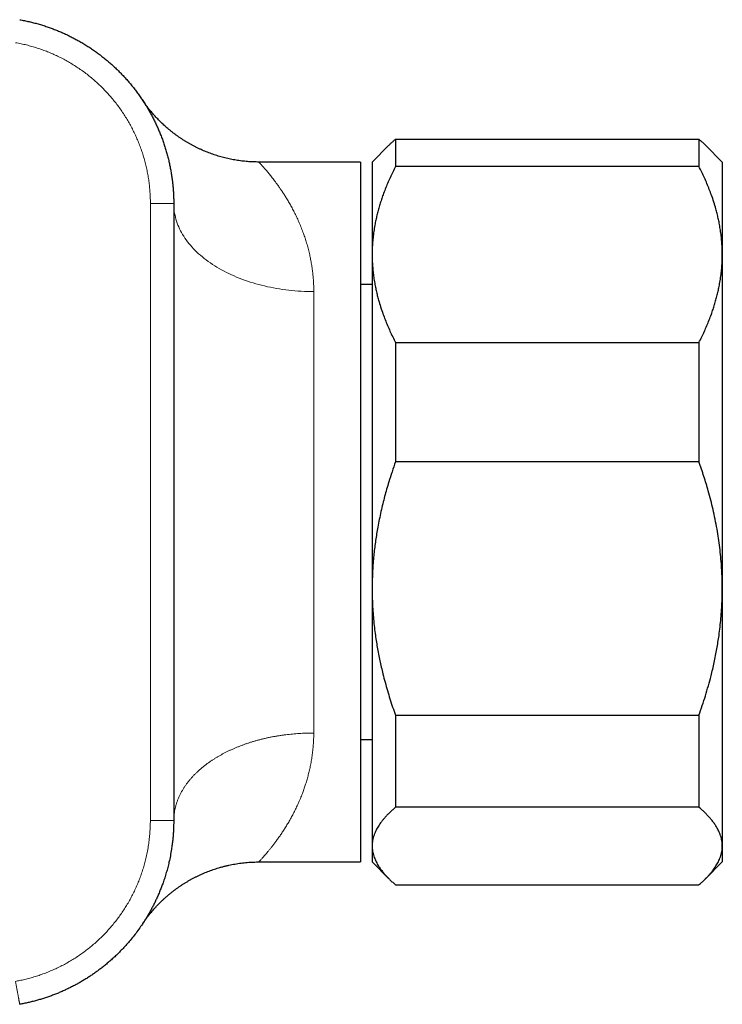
# Model space of a CAD drawing. Header units: millimetres. Extents: x 8 to 657, y 12 to 340.
# Tile 3 of 13: x 83 to 113, y 291 to 333. Entities that reach past the tile are written whole.
import ezdxf

# ---------------------------------------------------------------- set-up
doc = ezdxf.new("R2010")
doc.units = ezdxf.units.MM

msp = doc.modelspace()

# ---------------------------------------------------------------- linework, layer by layer
at = {"color": 7, "linetype": 'Continuous', "lineweight": 30}
for p, q in [((98.81, 328.371), (98.81, 327.2)), ((98.81, 328.371), (111.81, 328.371)), ((111.81, 328.371), (111.81, 327.2)), ((98.527, 328.11), (97.81, 327.393)), ((112.81, 327.393), (112.093, 328.11)), ((97.31, 327.393), (92.953, 327.393)), ((97.31, 327.393), (97.31, 297.393)), ((97.81, 327.393), (97.81, 323.429)), ((111.81, 327.2), (98.81, 327.2)), ((112.81, 327.393), (112.81, 323.429)), ((89.31, 325.617), (89.31, 312.393)), ((89.31, 325.609), (89.31, 325.617)), ((89.31, 325.617), (89.31, 325.608)), ((97.81, 323.429), (97.81, 309.113)), ((112.81, 323.429), (112.81, 309.113)), ((97.81, 322.144), (97.31, 322.144)), ((97.81, 322.142), (97.31, 322.141)), ((98.81, 319.658), (98.81, 314.546)), ((98.81, 319.658), (111.81, 319.658)), ((111.81, 319.658), (111.81, 314.546)), ((111.81, 314.546), (98.81, 314.546)), ((89.31, 312.393), (89.31, 299.17)), ((97.81, 309.113), (97.81, 298.077)), ((112.81, 309.113), (112.81, 298.077)), ((98.81, 303.68), (111.81, 303.68)), ((98.81, 303.68), (98.81, 299.739)), ((111.81, 303.68), (111.81, 299.739)), ((97.31, 302.645), (97.81, 302.645)), ((97.31, 302.643), (97.81, 302.643)), ((111.81, 299.739), (98.81, 299.739)), ((97.81, 298.077), (97.81, 297.393)), ((112.81, 298.077), (112.81, 297.393)), ((92.897, 297.393), (92.952, 297.393)), ((92.952, 297.393), (97.31, 297.393)), ((97.81, 297.393), (98.527, 296.676)), ((112.093, 296.676), (112.81, 297.393)), ((98.81, 296.415), (111.81, 296.415))]:
    msp.add_line(p, q, dxfattribs=at)
at = {"color": 252, "linetype": 'Continuous', "lineweight": 0}
for p, q in [((88.31, 299.177), (88.31, 325.617)), ((89.31, 325.617), (88.31, 325.617)), ((95.31, 321.839), (95.31, 302.918))]:
    msp.add_line(p, q, dxfattribs=at)
at = {"color": 252, "linetype": 'Continuous', "lineweight": 0, "flags": 128}
msp.add_lwpolyline([(95.31, 321.839), (95.176, 321.84), (95.041, 321.843), (94.907, 321.847), (94.773, 321.854), (94.639, 321.863), (94.505, 321.873), (94.372, 321.885), (94.239, 321.9), (94.107, 321.916), (93.975, 321.934), (93.844, 321.953), (93.714, 321.975), (93.585, 321.998), (93.456, 322.024), (93.329, 322.051), (93.202, 322.08), (93.077, 322.11), (92.952, 322.143), (92.829, 322.177), (92.707, 322.213), (92.586, 322.251), (92.467, 322.29), (92.349, 322.331), (92.233, 322.374), (92.118, 322.418), (92.005, 322.464), (91.893, 322.511), (91.784, 322.56), (91.676, 322.611), (91.569, 322.663), (91.465, 322.717), (91.363, 322.772), (91.262, 322.828), (91.164, 322.886), (91.068, 322.945), (90.974, 323.006), (90.882, 323.068), (90.792, 323.131), (90.704, 323.196), (90.619, 323.261), (90.537, 323.328), (90.456, 323.396), (90.378, 323.465), (90.303, 323.536), (90.23, 323.607), (90.16, 323.679), (90.092, 323.752), (90.027, 323.827), (89.964, 323.902), (89.905, 323.978), (89.847, 324.055), (89.793, 324.132), (89.742, 324.21), (89.693, 324.29), (89.647, 324.369), (89.604, 324.45), (89.564, 324.53), (89.527, 324.612), (89.492, 324.694), (89.461, 324.776), (89.432, 324.859), (89.407, 324.942), (89.384, 325.026), (89.365, 325.11), (89.348, 325.194), (89.334, 325.278), (89.324, 325.363), (89.316, 325.448), (89.312, 325.532), (89.31, 325.609)], dxfattribs=at)
at = {"color": 7, "linetype": 'Continuous', "lineweight": 30}
for points, knots in [([(82.712, 333.494), (82.712, 333.494), (82.779, 333.482), (82.913, 333.456), (83.112, 333.413), (83.308, 333.365), (83.501, 333.313), (83.693, 333.256), (83.88, 333.195), (84.062, 333.13), (84.24, 333.063), (84.416, 332.991), (84.588, 332.916), (84.756, 332.839), (84.919, 332.758), (85.081, 332.674), (85.246, 332.583), (85.415, 332.485), (85.586, 332.38), (85.754, 332.271), (85.917, 332.159), (86.078, 332.042), (86.234, 331.924), (86.385, 331.803), (86.531, 331.68), (86.674, 331.554), (86.813, 331.426), (86.947, 331.296), (87.076, 331.165), (87.202, 331.03), (87.329, 330.889), (87.456, 330.741), (87.581, 330.586), (87.702, 330.429), (87.819, 330.27), (87.932, 330.108), (88.04, 329.945), (88.142, 329.782), (88.239, 329.617), (88.333, 329.451), (88.422, 329.284), (88.506, 329.116), (88.585, 328.947), (88.661, 328.777), (88.734, 328.6), (88.806, 328.416), (88.873, 328.227), (88.936, 328.038), (88.994, 327.848), (89.047, 327.656), (89.095, 327.466), (89.137, 327.277), (89.174, 327.09), (89.207, 326.903), (89.235, 326.716), (89.259, 326.531), (89.278, 326.348), (89.292, 326.164), (89.303, 325.981), (89.309, 325.798), (89.31, 325.677), (89.31, 325.617)], [0, 0, 0, 0, 0.000005, 0.018335, 0.036677, 0.054603, 0.072529, 0.0905, 0.108471, 0.125482, 0.142493, 0.159542, 0.176591, 0.192898, 0.209206, 0.225547, 0.241888, 0.25998, 0.278084, 0.295868, 0.313652, 0.33148, 0.349308, 0.366376, 0.383445, 0.400552, 0.417659, 0.434168, 0.450677, 0.467222, 0.483767, 0.501701, 0.519647, 0.537314, 0.554981, 0.57269, 0.5904, 0.607487, 0.624573, 0.641699, 0.658824, 0.675506, 0.692187, 0.708905, 0.725623, 0.743716, 0.761821, 0.779606, 0.797391, 0.81522, 0.83305, 0.850119, 0.867188, 0.884297, 0.901405, 0.917915, 0.934425, 0.950971, 0.967516, 0.983754, 1, 1, 1, 1]), ([(92.953, 327.393), (92.915, 327.394), (92.837, 327.394), (92.717, 327.398), (92.594, 327.404), (92.471, 327.412), (92.348, 327.423), (92.226, 327.437), (92.104, 327.453), (91.983, 327.472), (91.862, 327.493), (91.742, 327.516), (91.623, 327.542), (91.504, 327.57), (91.387, 327.601), (91.27, 327.634), (91.154, 327.669), (91.039, 327.706), (90.924, 327.746), (90.811, 327.788), (90.7, 327.832), (90.589, 327.878), (90.479, 327.926), (90.371, 327.977), (90.264, 328.029), (90.158, 328.083), (90.054, 328.139), (89.952, 328.197), (89.85, 328.257), (89.751, 328.318), (89.653, 328.382), (89.556, 328.446), (89.462, 328.513), (89.369, 328.58), (89.278, 328.65), (89.189, 328.72), (89.102, 328.792), (89.016, 328.864), (88.933, 328.938), (88.852, 329.012), (88.773, 329.087), (88.697, 329.163), (88.623, 329.239), (88.551, 329.315), (88.482, 329.391), (88.416, 329.466), (88.352, 329.541), (88.292, 329.614), (88.235, 329.685), (88.182, 329.753), (88.133, 329.818), (88.089, 329.879), (88.051, 329.932), (88.021, 329.976), (87.999, 330.007), (87.986, 330.027), (87.977, 330.039), (87.972, 330.047), (87.969, 330.052), (87.966, 330.056), (87.964, 330.059), (87.964, 330.06), (87.963, 330.06)], [0, 0, 0, 0, 0.018914, 0.039867, 0.060793, 0.081693, 0.102566, 0.12341, 0.144226, 0.165011, 0.185766, 0.20649, 0.22718, 0.247837, 0.268458, 0.289043, 0.30959, 0.330097, 0.350563, 0.370986, 0.391364, 0.411694, 0.431974, 0.452202, 0.472374, 0.492488, 0.51254, 0.532526, 0.552442, 0.572283, 0.592043, 0.611718, 0.631299, 0.650781, 0.670153, 0.689407, 0.708531, 0.727513, 0.746338, 0.764989, 0.783446, 0.801684, 0.819677, 0.83739, 0.854782, 0.871803, 0.888392, 0.904471, 0.919944, 0.934685, 0.948535, 0.961279, 0.97261, 0.98196, 0.988296, 0.991977, 0.994262, 0.995805, 0.996973, 0.998016, 0.999135, 1, 1, 1, 1]), ([(87.97, 330.05), (87.968, 330.053), (87.963, 330.06), (87.963, 330.06), (87.963, 330.06)], [0, 0, 0, 0, 0.493398, 1, 1, 1, 1]), ([(87.968, 330.053), (87.971, 330.048), (87.977, 330.039), (87.995, 330.012), (88.016, 329.981), (88.033, 329.954), (88.04, 329.943)], [0, 0, 0, 0, 0.255011, 0.530191, 0.805399, 1, 1, 1, 1]), ([(88.032, 329.956), (88.032, 329.956), (88.024, 329.968), (88.015, 329.981), (88.009, 329.992), (88.007, 329.994)], [0, 0, 0, 0, 0.024324, 0.803319, 1, 1, 1, 1]), ([(98.527, 328.11), (98.554, 328.136), (98.611, 328.193), (98.706, 328.28), (98.775, 328.341), (98.81, 328.371)], [0, 0, 0, 0, 0.299254, 0.649637, 1, 1, 1, 1]), ([(111.81, 328.371), (111.851, 328.336), (111.933, 328.265), (112.026, 328.177), (112.078, 328.125), (112.093, 328.11)], [0, 0, 0, 0, 0.411244, 0.822561, 1, 1, 1, 1]), ([(98.81, 327.2), (98.77, 327.12), (98.69, 326.961), (98.577, 326.72), (98.47, 326.478), (98.37, 326.235), (98.283, 326.003), (98.207, 325.784), (98.141, 325.576), (98.08, 325.369), (98.026, 325.162), (97.978, 324.955), (97.931, 324.73), (97.89, 324.485), (97.854, 324.222), (97.829, 323.958), (97.813, 323.693), (97.811, 323.517), (97.81, 323.429)], [0, 0, 0, 0, 0.065617, 0.131252, 0.19689, 0.262521, 0.328134, 0.383158, 0.438187, 0.493212, 0.547625, 0.602042, 0.656455, 0.725142, 0.793864, 0.862595, 0.931314, 1, 1, 1, 1]), ([(112.81, 323.429), (112.81, 323.473), (112.809, 323.598), (112.801, 323.804), (112.784, 324.047), (112.758, 324.291), (112.723, 324.533), (112.683, 324.763), (112.638, 324.978), (112.59, 325.181), (112.528, 325.414), (112.449, 325.678), (112.354, 325.958), (112.256, 326.221), (112.155, 326.468), (112.047, 326.713), (111.933, 326.958), (111.851, 327.119), (111.81, 327.2)], [0, 0, 0, 0, 0.034083, 0.097391, 0.160725, 0.224069, 0.287405, 0.350715, 0.403935, 0.45716, 0.51038, 0.588809, 0.667238, 0.733776, 0.800332, 0.866897, 0.933458, 1, 1, 1, 1]), ([(97.81, 323.429), (97.811, 323.385), (97.811, 323.26), (97.819, 323.054), (97.837, 322.811), (97.863, 322.567), (97.897, 322.325), (97.938, 322.095), (97.983, 321.88), (98.031, 321.677), (98.093, 321.444), (98.172, 321.18), (98.266, 320.9), (98.365, 320.637), (98.466, 320.39), (98.574, 320.145), (98.688, 319.9), (98.77, 319.739), (98.81, 319.658)], [0, 0, 0, 0, 0.034083, 0.097391, 0.160725, 0.224069, 0.287405, 0.350715, 0.403935, 0.45716, 0.51038, 0.588809, 0.667238, 0.733776, 0.800332, 0.866897, 0.933458, 1, 1, 1, 1]), ([(111.81, 319.658), (111.851, 319.738), (111.931, 319.897), (112.044, 320.138), (112.151, 320.38), (112.25, 320.623), (112.338, 320.855), (112.414, 321.074), (112.48, 321.282), (112.54, 321.489), (112.595, 321.696), (112.643, 321.903), (112.689, 322.128), (112.731, 322.373), (112.766, 322.636), (112.791, 322.9), (112.807, 323.165), (112.809, 323.341), (112.81, 323.429)], [0, 0, 0, 0, 0.0656167, 0.1312516, 0.1968903, 0.2625206, 0.3281335, 0.3831583, 0.4381873, 0.4932116, 0.5476246, 0.6020424, 0.656455, 0.7251424, 0.7938638, 0.8625954, 0.9313145, 1, 1, 1, 1]), ([(98.81, 314.546), (98.76, 314.402), (98.66, 314.115), (98.535, 313.723), (98.431, 313.371), (98.345, 313.06), (98.263, 312.74), (98.186, 312.413), (98.114, 312.078), (98.053, 311.76), (98.001, 311.458), (97.957, 311.173), (97.919, 310.886), (97.886, 310.596), (97.861, 310.322), (97.841, 310.066), (97.828, 309.828), (97.818, 309.59), (97.811, 309.352), (97.811, 309.192), (97.81, 309.113)], [0, 0, 0, 0, 0.081995, 0.163988, 0.222125, 0.280265, 0.338401, 0.400104, 0.461812, 0.523514, 0.575411, 0.627313, 0.67921, 0.732117, 0.785024, 0.827967, 0.87091, 0.913928, 0.956946, 1, 1, 1, 1]), ([(112.81, 309.113), (112.81, 309.207), (112.809, 309.415), (112.798, 309.736), (112.778, 310.095), (112.747, 310.473), (112.704, 310.87), (112.651, 311.266), (112.585, 311.671), (112.506, 312.084), (112.416, 312.498), (112.318, 312.902), (112.219, 313.269), (112.12, 313.608), (112.023, 313.921), (111.92, 314.234), (111.847, 314.442), (111.81, 314.546)], [0, 0, 0, 0, 0.0510475, 0.1124069, 0.1737664, 0.2455821, 0.317398, 0.3894934, 0.4615892, 0.539293, 0.6169974, 0.6903188, 0.7636408, 0.822374, 0.8811073, 0.9405536, 1, 1, 1, 1]), ([(97.81, 309.113), (97.811, 309.055), (97.811, 308.879), (97.819, 308.586), (97.836, 308.235), (97.862, 307.883), (97.896, 307.533), (97.936, 307.202), (97.981, 306.89), (98.029, 306.598), (98.082, 306.308), (98.14, 306.021), (98.203, 305.737), (98.277, 305.428), (98.364, 305.095), (98.465, 304.738), (98.573, 304.383), (98.687, 304.03), (98.769, 303.797), (98.81, 303.68)], [0, 0, 0, 0, 0.031424, 0.094899, 0.158401, 0.221913, 0.285416, 0.348893, 0.402256, 0.455625, 0.508989, 0.561409, 0.613834, 0.666254, 0.732989, 0.799742, 0.866504, 0.933261, 1, 1, 1, 1]), ([(111.81, 303.68), (111.859, 303.819), (111.956, 304.097), (112.091, 304.519), (112.215, 304.943), (112.317, 305.323), (112.399, 305.658), (112.464, 305.947), (112.524, 306.235), (112.579, 306.524), (112.627, 306.813), (112.674, 307.128), (112.717, 307.468), (112.755, 307.835), (112.783, 308.202), (112.802, 308.57), (112.809, 308.874), (112.81, 309.055), (112.81, 309.113)], [0, 0, 0, 0, 0.079536, 0.159092, 0.238644, 0.318175, 0.371508, 0.424845, 0.478178, 0.530957, 0.58374, 0.636519, 0.702911, 0.769333, 0.835765, 0.902185, 0.968576, 1, 1, 1, 1]), ([(98.81, 299.739), (98.77, 299.704), (98.69, 299.634), (98.577, 299.528), (98.47, 299.421), (98.37, 299.314), (98.283, 299.212), (98.207, 299.115), (98.141, 299.024), (98.08, 298.932), (98.026, 298.841), (97.978, 298.75), (97.931, 298.65), (97.89, 298.543), (97.854, 298.427), (97.829, 298.31), (97.813, 298.194), (97.811, 298.116), (97.81, 298.077)], [0, 0, 0, 0, 0.065617, 0.131252, 0.19689, 0.262521, 0.328134, 0.383158, 0.438187, 0.493212, 0.547625, 0.602042, 0.656455, 0.725142, 0.793864, 0.862595, 0.931314, 1, 1, 1, 1]), ([(112.81, 298.077), (112.81, 298.096), (112.809, 298.152), (112.801, 298.242), (112.784, 298.35), (112.758, 298.457), (112.723, 298.564), (112.683, 298.665), (112.638, 298.76), (112.59, 298.849), (112.528, 298.952), (112.449, 299.068), (112.354, 299.192), (112.256, 299.308), (112.155, 299.416), (112.047, 299.525), (111.933, 299.632), (111.851, 299.704), (111.81, 299.739)], [0, 0, 0, 0, 0.034083, 0.097391, 0.160725, 0.224069, 0.287405, 0.350715, 0.403935, 0.45716, 0.51038, 0.588809, 0.667238, 0.733776, 0.800332, 0.866897, 0.933458, 1, 1, 1, 1]), ([(89.31, 299.17), (89.309, 299.095), (89.307, 298.945), (89.299, 298.73), (89.285, 298.525), (89.266, 298.328), (89.243, 298.133), (89.211, 297.909), (89.167, 297.658), (89.113, 297.398), (89.054, 297.159), (88.994, 296.939), (88.927, 296.72), (88.858, 296.516), (88.789, 296.326), (88.719, 296.15), (88.646, 295.975), (88.571, 295.808), (88.495, 295.648), (88.418, 295.496), (88.338, 295.345), (88.255, 295.196), (88.168, 295.048), (88.061, 294.874), (87.931, 294.676), (87.776, 294.456), (87.613, 294.24), (87.452, 294.041), (87.294, 293.857), (87.14, 293.689), (86.981, 293.525), (86.827, 293.374), (86.678, 293.237), (86.537, 293.111), (86.392, 292.989), (86.249, 292.875), (86.109, 292.767), (85.972, 292.667), (85.832, 292.569), (85.69, 292.474), (85.546, 292.381), (85.398, 292.291), (85.247, 292.204), (85.092, 292.118), (84.935, 292.037), (84.775, 291.958), (84.614, 291.883), (84.451, 291.811), (84.285, 291.743), (84.117, 291.678), (83.948, 291.616), (83.776, 291.559), (83.603, 291.504), (83.427, 291.454), (83.251, 291.407), (83.072, 291.365), (82.893, 291.327), (82.772, 291.304), (82.712, 291.293)], [0, 0, 0, 0, 0.020099, 0.040204, 0.057856, 0.075508, 0.093204, 0.110901, 0.136289, 0.161708, 0.182146, 0.202584, 0.223088, 0.243593, 0.260542, 0.277491, 0.294479, 0.311466, 0.326739, 0.342012, 0.357312, 0.372613, 0.387986, 0.403367, 0.427512, 0.451656, 0.475911, 0.500166, 0.520591, 0.541016, 0.561508, 0.581999, 0.598936, 0.615872, 0.632847, 0.649821, 0.665081, 0.680341, 0.695629, 0.710917, 0.726277, 0.741644, 0.757462, 0.773288, 0.789199, 0.805109, 0.821051, 0.836992, 0.853121, 0.86925, 0.885411, 0.901572, 0.917923, 0.934275, 0.950659, 0.967044, 0.983518, 1, 1, 1, 1]), ([(89.31, 299.17), (89.31, 299.17), (89.31, 299.142), (89.309, 299.093), (89.308, 299.049), (89.308, 299.028)], [0, 0, 0, 0, 0.000304, 0.534747, 1, 1, 1, 1]), ([(97.81, 298.077), (97.811, 298.058), (97.811, 298.003), (97.819, 297.912), (97.837, 297.805), (97.863, 297.697), (97.897, 297.591), (97.938, 297.49), (97.983, 297.394), (98.031, 297.305), (98.093, 297.202), (98.172, 297.086), (98.266, 296.963), (98.365, 296.847), (98.466, 296.738), (98.574, 296.63), (98.688, 296.522), (98.77, 296.451), (98.81, 296.415)], [0, 0, 0, 0, 0.034083, 0.097391, 0.160725, 0.224069, 0.287405, 0.350715, 0.403935, 0.45716, 0.51038, 0.588809, 0.667238, 0.733776, 0.800332, 0.866897, 0.933458, 1, 1, 1, 1]), ([(111.81, 296.415), (111.851, 296.45), (111.931, 296.521), (112.044, 296.627), (112.151, 296.733), (112.25, 296.841), (112.338, 296.943), (112.414, 297.04), (112.48, 297.131), (112.54, 297.222), (112.595, 297.313), (112.643, 297.404), (112.689, 297.504), (112.731, 297.612), (112.766, 297.728), (112.791, 297.844), (112.807, 297.961), (112.809, 298.038), (112.81, 298.077)], [0, 0, 0, 0, 0.065617, 0.131252, 0.19689, 0.262521, 0.328134, 0.383158, 0.438187, 0.493212, 0.547625, 0.602042, 0.656455, 0.725142, 0.793864, 0.862595, 0.931314, 1, 1, 1, 1]), ([(87.989, 294.765), (87.99, 294.766), (87.992, 294.768), (87.996, 294.775), (88.002, 294.784), (88.01, 294.796), (88.021, 294.811), (88.036, 294.832), (88.056, 294.862), (88.086, 294.903), (88.126, 294.958), (88.175, 295.023), (88.229, 295.094), (88.289, 295.169), (88.354, 295.248), (88.423, 295.33), (88.497, 295.412), (88.573, 295.496), (88.653, 295.579), (88.734, 295.661), (88.818, 295.742), (88.904, 295.823), (88.992, 295.901), (89.082, 295.978), (89.173, 296.054), (89.266, 296.128), (89.361, 296.2), (89.457, 296.271), (89.555, 296.339), (89.654, 296.406), (89.754, 296.471), (89.856, 296.533), (89.959, 296.594), (90.064, 296.653), (90.169, 296.709), (90.276, 296.764), (90.384, 296.816), (90.493, 296.867), (90.603, 296.915), (90.714, 296.961), (90.826, 297.004), (90.939, 297.046), (91.052, 297.085), (91.167, 297.122), (91.286, 297.158), (91.411, 297.192), (91.54, 297.225), (91.67, 297.255), (91.801, 297.282), (91.932, 297.306), (92.063, 297.328), (92.194, 297.346), (92.325, 297.361), (92.457, 297.373), (92.588, 297.383), (92.72, 297.389), (92.841, 297.393), (92.919, 297.393), (92.952, 297.393)], [0, 0, 0, 0, 0.000692, 0.002797, 0.005012, 0.007575, 0.010769, 0.014988, 0.020836, 0.029245, 0.041243, 0.055736, 0.070866, 0.087225, 0.104777, 0.123177, 0.142154, 0.161521, 0.181157, 0.200984, 0.220951, 0.241022, 0.261173, 0.281386, 0.30165, 0.321955, 0.342292, 0.362658, 0.383046, 0.403455, 0.423881, 0.444321, 0.464775, 0.48524, 0.505714, 0.526198, 0.546689, 0.567188, 0.587693, 0.608204, 0.62872, 0.649241, 0.669767, 0.690296, 0.710829, 0.733685, 0.756551, 0.779366, 0.80213, 0.824846, 0.847517, 0.870144, 0.89273, 0.915277, 0.937786, 0.960258, 0.982696, 1, 1, 1, 1]), ([(87.965, 294.729), (87.964, 294.727), (87.962, 294.724), (87.963, 294.727), (87.964, 294.727)], [0, 0, 0, 0, 0.744882, 1, 1, 1, 1]), ([(87.988, 294.763), (87.989, 294.765), (87.995, 294.774), (88.012, 294.8), (88.036, 294.838), (88.057, 294.87), (88.066, 294.884)], [0, 0, 0, 0, 0.066351, 0.399733, 0.734354, 1, 1, 1, 1])]:
    msp.add_open_spline(points, degree=3, knots=knots, dxfattribs=at)
at = {"color": 252, "linetype": 'Continuous', "lineweight": 0}
for points, knots in [([(88.31, 325.617), (88.31, 325.67), (88.309, 325.776), (88.303, 325.959), (88.29, 326.167), (88.268, 326.398), (88.238, 326.629), (88.201, 326.859), (88.155, 327.09), (88.101, 327.321), (88.039, 327.552), (87.969, 327.781), (87.891, 328.008), (87.806, 328.23), (87.715, 328.446), (87.617, 328.657), (87.513, 328.865), (87.401, 329.07), (87.282, 329.272), (87.155, 329.472), (87.019, 329.67), (86.877, 329.863), (86.729, 330.051), (86.576, 330.232), (86.418, 330.406), (86.256, 330.573), (86.088, 330.735), (85.915, 330.891), (85.736, 331.043), (85.549, 331.19), (85.356, 331.331), (85.158, 331.467), (84.956, 331.595), (84.751, 331.715), (84.545, 331.827), (84.337, 331.931), (84.125, 332.028), (83.91, 332.118), (83.691, 332.202), (83.466, 332.279), (83.237, 332.349), (83.006, 332.411), (82.772, 332.465), (82.615, 332.495), (82.537, 332.509)], [0, 0, 0, 0, 0.016249, 0.032498, 0.056328, 0.080177, 0.104034, 0.127883, 0.151713, 0.176235, 0.200778, 0.225329, 0.249873, 0.274395, 0.29822, 0.322066, 0.345918, 0.369764, 0.39359, 0.418107, 0.442646, 0.467193, 0.491732, 0.51625, 0.540077, 0.563924, 0.587778, 0.611625, 0.635453, 0.659972, 0.684513, 0.709062, 0.733603, 0.758122, 0.78195, 0.805798, 0.829652, 0.8535, 0.877328, 0.901848, 0.92639, 0.950938, 0.97548, 1, 1, 1, 1]), ([(92.953, 327.393), (92.953, 327.393), (92.952, 327.393), (92.956, 327.389), (92.964, 327.381), (92.978, 327.366), (92.997, 327.346), (93.02, 327.32), (93.049, 327.288), (93.083, 327.251), (93.122, 327.208), (93.166, 327.158), (93.213, 327.103), (93.266, 327.043), (93.321, 326.977), (93.38, 326.907), (93.439, 326.833), (93.501, 326.756), (93.566, 326.674), (93.633, 326.586), (93.702, 326.493), (93.776, 326.391), (93.855, 326.279), (93.939, 326.157), (94.023, 326.029), (94.113, 325.887), (94.207, 325.732), (94.306, 325.56), (94.404, 325.381), (94.501, 325.192), (94.597, 324.992), (94.691, 324.782), (94.782, 324.564), (94.864, 324.346), (94.939, 324.131), (95.006, 323.918), (95.067, 323.699), (95.121, 323.483), (95.167, 323.272), (95.205, 323.067), (95.239, 322.857), (95.265, 322.65), (95.285, 322.446), (95.3, 322.247), (95.309, 322.045), (95.31, 321.908), (95.31, 321.839)], [0, 0, 0, 0, 0.0094418, 0.0250993, 0.046345, 0.0675944, 0.0888402, 0.1102138, 0.1315911, 0.152965, 0.1748758, 0.19679, 0.2187012, 0.2407252, 0.2627524, 0.2847768, 0.3053834, 0.3259985, 0.3471457, 0.368293, 0.3894723, 0.4106517, 0.4345958, 0.4585399, 0.4825246, 0.5065094, 0.5343443, 0.5621793, 0.5900766, 0.6179739, 0.6466881, 0.6754022, 0.704196, 0.7329896, 0.7581969, 0.783404, 0.8086819, 0.8339595, 0.8558478, 0.8777359, 0.8996858, 0.9216355, 0.9411915, 0.960761, 0.9803729, 1, 1, 1, 1]), ([(95.31, 302.918), (95.269, 302.918), (95.179, 302.918), (95.042, 302.915), (94.899, 302.911), (94.756, 302.904), (94.613, 302.895), (94.47, 302.884), (94.328, 302.871), (94.186, 302.856), (94.044, 302.838), (93.9, 302.818), (93.756, 302.795), (93.614, 302.771), (93.473, 302.744), (93.334, 302.715), (93.196, 302.684), (93.061, 302.651), (92.929, 302.617), (92.798, 302.58), (92.669, 302.542), (92.542, 302.502), (92.418, 302.461), (92.296, 302.418), (92.173, 302.372), (92.05, 302.323), (91.927, 302.272), (91.807, 302.22), (91.689, 302.165), (91.573, 302.109), (91.46, 302.051), (91.35, 301.992), (91.243, 301.932), (91.138, 301.87), (91.037, 301.806), (90.938, 301.742), (90.842, 301.677), (90.749, 301.61), (90.653, 301.537), (90.555, 301.459), (90.455, 301.376), (90.359, 301.29), (90.267, 301.203), (90.178, 301.113), (90.093, 301.022), (90.011, 300.929), (89.934, 300.834), (89.86, 300.737), (89.791, 300.639), (89.726, 300.539), (89.662, 300.432), (89.6, 300.318), (89.541, 300.196), (89.489, 300.073), (89.443, 299.949), (89.404, 299.823), (89.371, 299.697), (89.346, 299.57), (89.327, 299.443), (89.314, 299.315), (89.312, 299.229), (89.311, 299.186)], [0, 0, 0, 0, 0.013384, 0.028656, 0.043937, 0.059248, 0.07456, 0.089906, 0.105252, 0.12063, 0.136016, 0.151889, 0.167772, 0.183479, 0.199185, 0.21493, 0.230674, 0.245981, 0.261288, 0.276629, 0.291971, 0.306966, 0.321961, 0.336989, 0.352017, 0.36778, 0.383553, 0.399191, 0.414828, 0.430503, 0.446178, 0.461509, 0.47684, 0.492206, 0.507572, 0.522665, 0.537759, 0.552886, 0.568014, 0.585738, 0.603462, 0.62124, 0.639019, 0.656988, 0.674957, 0.692983, 0.711009, 0.729229, 0.747449, 0.765729, 0.784008, 0.805522, 0.827059, 0.848598, 0.870137, 0.891774, 0.913411, 0.935009, 0.956606, 0.978303, 1, 1, 1, 1]), ([(95.31, 302.918), (95.309, 302.833), (95.306, 302.706), (95.299, 302.539), (95.288, 302.376), (95.27, 302.176), (95.24, 301.942), (95.204, 301.713), (95.161, 301.492), (95.115, 301.281), (95.064, 301.077), (95.008, 300.879), (94.948, 300.688), (94.886, 300.504), (94.815, 300.311), (94.736, 300.11), (94.646, 299.902), (94.553, 299.702), (94.458, 299.509), (94.36, 299.324), (94.261, 299.147), (94.161, 298.978), (94.061, 298.817), (93.961, 298.664), (93.863, 298.518), (93.766, 298.381), (93.673, 298.254), (93.585, 298.137), (93.501, 298.03), (93.421, 297.93), (93.346, 297.839), (93.277, 297.757), (93.213, 297.682), (93.155, 297.616), (93.104, 297.559), (93.059, 297.509), (93.026, 297.473), (93.001, 297.446), (92.984, 297.427), (92.97, 297.412), (92.96, 297.401), (92.954, 297.395), (92.952, 297.393), (92.952, 297.393), (92.952, 297.393)], [0, 0, 0, 0, 0.024326, 0.036499, 0.048672, 0.072575, 0.096478, 0.120471, 0.144465, 0.167328, 0.190193, 0.213115, 0.236037, 0.258329, 0.280632, 0.308587, 0.336561, 0.364617, 0.392674, 0.420797, 0.448921, 0.477142, 0.505363, 0.533648, 0.561933, 0.59029, 0.618665, 0.645779, 0.672893, 0.700079, 0.727265, 0.754032, 0.780799, 0.807654, 0.834509, 0.861138, 0.887792, 0.906435, 0.925081, 0.943724, 0.962454, 0.981186, 0.999917, 1, 1, 1, 1]), ([(82.532, 292.276), (82.587, 292.287), (82.719, 292.312), (82.926, 292.357), (83.151, 292.414), (83.374, 292.479), (83.595, 292.552), (83.816, 292.632), (84.035, 292.72), (84.254, 292.817), (84.47, 292.921), (84.681, 293.033), (84.887, 293.15), (85.087, 293.273), (85.28, 293.402), (85.469, 293.537), (85.654, 293.678), (85.836, 293.827), (86.014, 293.983), (86.188, 294.147), (86.357, 294.316), (86.52, 294.491), (86.676, 294.671), (86.825, 294.856), (86.967, 295.044), (87.103, 295.237), (87.232, 295.434), (87.353, 295.634), (87.467, 295.836), (87.575, 296.043), (87.675, 296.253), (87.769, 296.468), (87.857, 296.688), (87.938, 296.913), (88.011, 297.141), (88.076, 297.371), (88.136, 297.611), (88.188, 297.862), (88.231, 298.123), (88.264, 298.385), (88.288, 298.648), (88.304, 298.912), (88.308, 299.089), (88.31, 299.177)], [0, 0, 0, 0, 0.017406, 0.04116, 0.064935, 0.088719, 0.112498, 0.136256, 0.160709, 0.185183, 0.209664, 0.234138, 0.25859, 0.28235, 0.30613, 0.329916, 0.353696, 0.377456, 0.401904, 0.426373, 0.45085, 0.475319, 0.499766, 0.523931, 0.54811, 0.572289, 0.596454, 0.620224, 0.644014, 0.667811, 0.6916, 0.71537, 0.739833, 0.764317, 0.788809, 0.813293, 0.837756, 0.864762, 0.891797, 0.918855, 0.945923, 0.97298, 1, 1, 1, 1]), ([(88.31, 299.177), (88.328, 299.176), (88.374, 299.176), (88.447, 299.176), (88.53, 299.175), (88.61, 299.174), (88.689, 299.174), (88.767, 299.173), (88.84, 299.173), (88.91, 299.172), (88.975, 299.172), (89.036, 299.171), (89.092, 299.171), (89.141, 299.171), (89.185, 299.17), (89.223, 299.17), (89.255, 299.17), (89.279, 299.17), (89.297, 299.17), (89.308, 299.17), (89.31, 299.17), (89.31, 299.17)], [0, 0, 0, 0, 0.03393, 0.0872356, 0.1409192, 0.1936612, 0.2467693, 0.3010323, 0.3556944, 0.4084351, 0.4615419, 0.5158037, 0.5704645, 0.6232046, 0.6763108, 0.730572, 0.7852322, 0.8379723, 0.8910785, 0.9453397, 1, 1, 1, 1]), ([(82.532, 292.276), (82.535, 292.256), (82.544, 292.21), (82.557, 292.138), (82.572, 292.059), (82.586, 291.98), (82.6, 291.902), (82.614, 291.827), (82.627, 291.754), (82.64, 291.686), (82.652, 291.622), (82.663, 291.562), (82.673, 291.507), (82.682, 291.458), (82.69, 291.415), (82.697, 291.378), (82.702, 291.347), (82.707, 291.323), (82.71, 291.306), (82.712, 291.295), (82.712, 291.293), (82.712, 291.293)], [0, 0, 0, 0, 0.038909, 0.089914, 0.14092, 0.194518, 0.248307, 0.302095, 0.355693, 0.40929, 0.463078, 0.516866, 0.570463, 0.624059, 0.677847, 0.731635, 0.785231, 0.838828, 0.892616, 0.946404, 1, 1, 1, 1])]:
    msp.add_open_spline(points, degree=3, knots=knots, dxfattribs=at)

doc.saveas('drawing.dxf')
